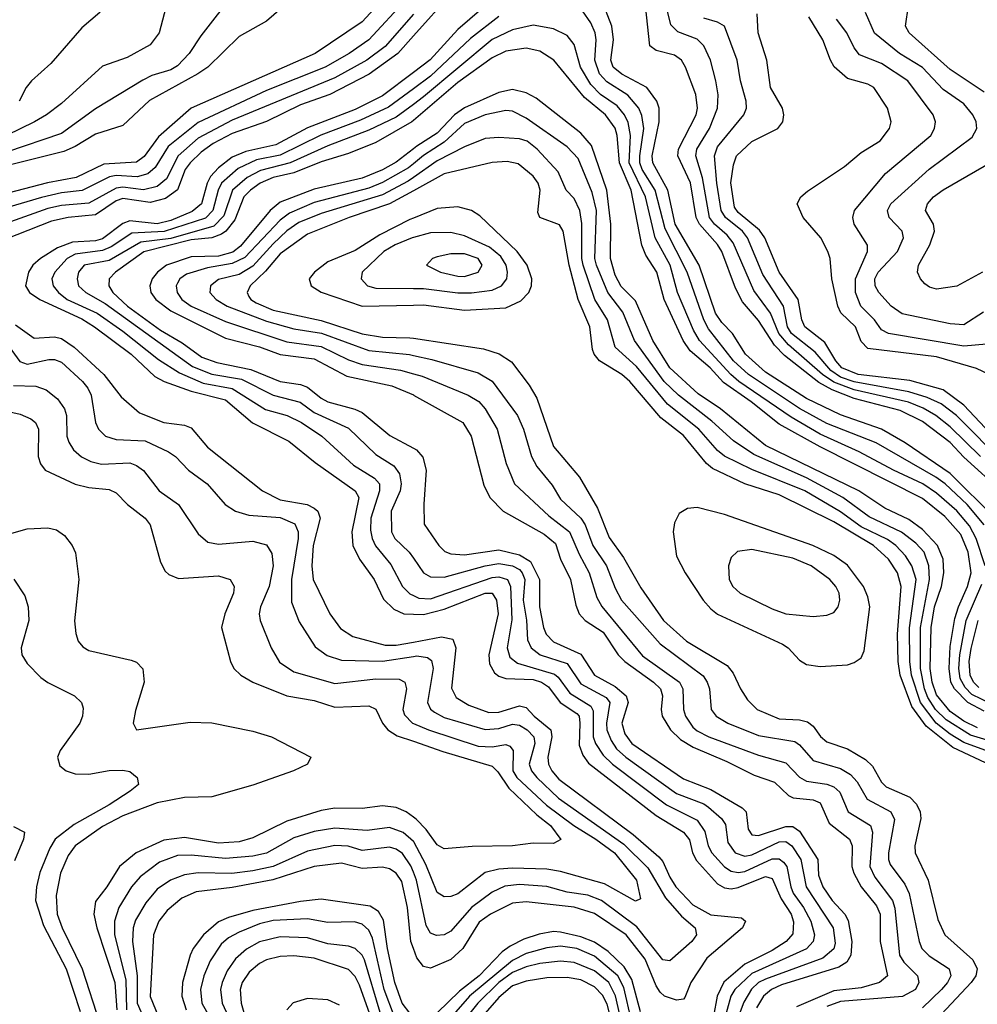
# Model space of a CAD drawing. Header units: inches. Extents: x 1308407 to 1441228, y 959628 to 1036311.
# Tile 110 of 256: x 1368848 to 1371650, y 986447 to 989329. Entities that reach past the tile are written whole.
import ezdxf

# ---------------------------------------------------------------- set-up
doc = ezdxf.new("R2010")
doc.units = ezdxf.units.IN
doc.header["$MEASUREMENT"] = 0
doc.layers.add('B3968', color=7, linetype='Continuous')
doc.layers.add('B3978', color=7, linetype='Continuous')

msp = doc.modelspace()

# ---------------------------------------------------------------- linework, layer by layer
at = {"layer": 'B3968', "color": 5}
for points, elevation in [([(1369051.7, 990000), (1369136.1, 989876.1), (1369164.7, 989844.7), (1369310, 989757.4), (1369329.3, 989730), (1369360.3, 989660.3), (1369397.4, 989617.4), (1369450, 989591.9), (1369590, 989559.3), (1369669.2, 989530), (1369705.5, 989510), (1369719.6, 989490), (1369720.9, 989470), (1369691.2, 989430), (1369570, 989324.5), (1369490, 989279.6), (1369398.3, 989190), (1369369.7, 989170), (1369227.7, 989092.3), (1369150, 989018.6), (1369070, 988993.6), (1369010, 988957.5), (1368976.9, 988943.1), (1368650, 988860.5)], 3080), ([(1368842.6, 990000), (1368850.5, 989990.5), (1368924.4, 989950), (1368950, 989929.4), (1368965.7, 989905.7), (1369016.8, 989790), (1369036.1, 989756.1), (1369092.6, 989692.6), (1369156.4, 989636.4), (1369205.9, 989545.9), (1369234.2, 989514.2), (1369289.2, 989470), (1369305.2, 989450), (1369307.9, 989430), (1369275.7, 989364.3), (1369256.3, 989290), (1369230, 989255.5), (1369162.1, 989217.9), (1369090, 989192.5), (1368970, 989083.6), (1368926.7, 989050), (1368891.6, 989030), (1368768.8, 988970)], 3040), ([(1368962.8, 990000), (1368974.7, 989994.7), (1369006.7, 989970), (1369114.6, 989794.6), (1369150, 989764.3), (1369231.7, 989710), (1369270, 989673.2), (1369300.3, 989600.3), (1369320.1, 989570), (1369364.2, 989544.2), (1369477.2, 989510), (1369498.2, 989490), (1369502.9, 989470), (1369491.1, 989430), (1369477.8, 989410), (1369378.1, 989281.9), (1369343.8, 989230), (1369310, 989193.8), (1369290, 989182.2), (1369234.9, 989165.1), (1369208.4, 989151.6), (1369070, 989067.7), (1368970, 988995.4), (1368810, 988941.1)], 3060), ([(1368795.4, 989955.4), (1368849.1, 989890), (1368907, 989790), (1368951.3, 989731.3), (1368999.8, 989630), (1369013.2, 989570), (1369060.7, 989510), (1369085.5, 989454.5), (1369089, 989370), (1369082.6, 989350), (1369030, 989305.1), (1368939.5, 989200.5), (1368882.8, 989150), (1368866.9, 989130), (1368846.4, 989090)], 3020), ([(1370000, 989510.6), (1369988.9, 989490), (1369929.7, 989410), (1369850, 989322.1), (1369712.5, 989230), (1369350, 989069.9), (1369254.3, 988985.7), (1369212.2, 988927.8), (1369190, 988911.8), (1369093.9, 988906.1), (1369013.7, 988866.3), (1368929.2, 988850.8), (1368790, 988814.8)], 3120), ([(1370000, 989415.3), (1369979.9, 989390), (1369869.7, 989270), (1369812.4, 989230), (1369741.9, 989190), (1369570, 989121.5), (1369370, 989028.2), (1369282.7, 988957.3), (1369244.4, 988895.6), (1369222.8, 988877.2), (1369191.6, 988868.4), (1369130, 988872.4), (1369111.3, 988868.7), (1369031.3, 988828.7), (1368970, 988821.6), (1368911.5, 988808.5), (1368810, 988777.8)], 3140), ([(1370000, 989344.7), (1369917, 989250), (1369863.4, 989210), (1369770, 989158.3), (1369470, 989034.8), (1369370, 988982.3), (1369312.1, 988930), (1369277.2, 988862.8), (1369250, 988840.7), (1369210, 988830.4), (1369150, 988838.6), (1369130, 988835.8), (1369050, 988792), (1368970, 988784.9), (1368930, 988776.3), (1368615.7, 988664.3)], 3160), ([(1370000, 989281.3), (1369954.1, 989230), (1369870.3, 989169.7), (1369755.4, 989110), (1369670, 989079.2), (1369570, 989030.6), (1369470, 988995.2), (1369413.9, 988966.1), (1369378.7, 988941.3), (1369346.8, 988910), (1369332.7, 988890), (1369309.4, 988830.6), (1369274.3, 988805.7), (1369230, 988793.9), (1369150, 988805.1), (1369130, 988798.5), (1369070, 988757.9), (1368990, 988750), (1368941.4, 988738.6), (1368770, 988671.9)], 3180), ([(1370000, 989174.2), (1369910, 989105.4), (1369830, 989065.5), (1369690, 989011.9), (1369597.3, 988962.7), (1369510, 988943), (1369470, 988926.1), (1369430, 988895), (1369406.6, 988870), (1369396.3, 988850), (1369380, 988790), (1369353, 988767), (1369290, 988741.4), (1369250, 988731.5), (1369170, 988740.1), (1369150, 988732), (1369090, 988687.3), (1369070, 988681.7), (1369002.8, 988677.2), (1368958.9, 988661.1), (1368909.2, 988630), (1368886.5, 988610), (1368874.2, 988590), (1368865.5, 988550), (1368877.2, 988530), (1368906.6, 988510), (1369030, 988453), (1369066.8, 988430), (1369173.9, 988350), (1369244, 988284), (1369270.7, 988270), (1369350, 988241.5), (1369450, 988215.7), (1369528.9, 988148.9), (1369635.2, 988095.2), (1369712.3, 988032.3), (1369830, 987950), (1369840.1, 987930), (1369820.3, 987830), (1369822.4, 987790), (1369842, 987750), (1369885.2, 987690), (1369912.9, 987632.9), (1369943.2, 987603.2), (1369971.7, 987590), (1370000, 987588.8)], 3220), ([(1370000, 989126.3), (1369927.2, 989072.8), (1369845.1, 989034.9), (1369729.2, 988990.8), (1369610, 988932.2), (1369541.3, 988918.7), (1369487.2, 988892.8), (1369438.3, 988850), (1369428.9, 988830), (1369413.6, 988770), (1369392.1, 988747.9), (1369271.2, 988708.8), (1369176.2, 988703.8), (1369115.7, 988664.3), (1369090, 988652.7), (1369010, 988642.8), (1368987.4, 988630), (1368951.3, 988590), (1368942, 988570), (1368946.1, 988550), (1368961.7, 988530), (1368987.3, 988510), (1369074.5, 988470), (1369150, 988417), (1369253.9, 988333.9), (1369315.3, 988295.3), (1369384.7, 988264.7), (1369470, 988249.4), (1369567.7, 988187.7), (1369630.4, 988170.4), (1369672.4, 988150), (1369732.2, 988110), (1369824.6, 988024.6), (1369886.4, 987986.4), (1369900.4, 987970), (1369900.8, 987950), (1369875, 987870), (1369874.3, 987834.3), (1369879.1, 987810), (1369889.1, 987789.1), (1369934.3, 987734.3), (1369968.5, 987670), (1369990, 987648.5), (1370000, 987643.6)], 3240), ([(1370000, 989080.8), (1369950, 989043.4), (1369870, 989005.2), (1369750, 988959.6), (1369639.7, 988910), (1369552.3, 988887.7), (1369513.4, 988866.6), (1369470.8, 988830), (1369445.3, 988754.7), (1369415.7, 988724.3), (1369290, 988688.3), (1369202.7, 988677.3), (1369110, 988624.1), (1369037.2, 988610), (1369020.1, 988590), (1369015.8, 988570), (1369020.5, 988550), (1369041.2, 988530), (1369098.2, 988498.2), (1369353.4, 988313.4), (1369410, 988291.5), (1369496.8, 988276.8), (1369590, 988230), (1369669.1, 988209.1), (1369710, 988178.6), (1369810, 988133), (1369890, 988056.2), (1369943.2, 988023.2), (1369959.1, 987999.1), (1369964, 987970), (1369961, 987950), (1369935.1, 987890), (1369936, 987830), (1369945.9, 987810), (1369987.4, 987770), (1370000, 987752.1)], 3260), ([(1370000, 989033.6), (1369995.7, 989030), (1369890, 988969.7), (1369810, 988936.6), (1369730, 988912.2), (1369650, 988880.8), (1369590, 988866.8), (1369551.8, 988850), (1369523, 988830), (1369504.2, 988810), (1369477.1, 988742.9), (1369451.3, 988710), (1369439, 988701), (1369410, 988690), (1369350, 988684.1), (1369210.9, 988649.1), (1369128.5, 988590), (1369110.1, 988570), (1369108.5, 988550), (1369121, 988530), (1369163.3, 988490), (1369259.9, 988419.9), (1369323.1, 988383.1), (1369381, 988341), (1369424.8, 988324.8), (1369524.4, 988304.4), (1369610, 988269.8), (1369670, 988260.7), (1369690, 988252.6), (1369730, 988220.5), (1369750, 988210), (1369828.8, 988188.8), (1369850, 988178.5), (1369931.2, 988111.2), (1370000, 988074.6)], 3280), ([(1370000, 988950.5), (1369950, 988911.5), (1369910, 988889), (1369850, 988865.3), (1369710, 988833), (1369610, 988794.1), (1369581.4, 988770), (1369494.1, 988665.9), (1369471.8, 988648.2), (1369430, 988637), (1369350, 988635), (1369277.4, 988610), (1369251.2, 988590), (1369236, 988570), (1369228.7, 988550), (1369231.4, 988530), (1369246.3, 988510), (1369290, 988476.5), (1369450, 988396.1), (1369550, 988371.5), (1369610, 988349.1), (1369710, 988335.7), (1369804.9, 988284.9), (1369936.8, 988256.8), (1370000, 988230.2)], 3320), ([(1370000, 988906.9), (1369985.2, 988894.8), (1369910, 988851.8), (1369870, 988835.5), (1369710, 988793.4), (1369637.5, 988762.5), (1369610, 988742.2), (1369507.1, 988632.9), (1369470, 988614.7), (1369397.6, 988602.4), (1369336, 988584), (1369316.6, 988570), (1369310, 988557.8), (1369306.4, 988550), (1369308.7, 988530), (1369322.7, 988510), (1369349.6, 988490), (1369450, 988444.9), (1369630, 988385.8), (1369730, 988372.3), (1369810, 988333), (1369850, 988319.6), (1369962.6, 988302.6), (1370000, 988292.2)], 3340), ([(1370000, 988866.7), (1369984.3, 988855.7), (1369910, 988816.5), (1369730, 988761.1), (1369664.8, 988735.2), (1369630, 988710.2), (1369590, 988672.5), (1369530, 988606.8), (1369490, 988582.9), (1369430, 988568), (1369406, 988550), (1369404.2, 988530), (1369422.5, 988510), (1369455.4, 988490), (1369570, 988446.1), (1369650, 988423.9), (1369731.2, 988411.2), (1369870, 988359.9), (1369988.3, 988348.3), (1370000, 988345.8)], 3360), ([(1370000, 988828.2), (1369929.9, 988790.1), (1369812.1, 988750), (1369690, 988701.3), (1369610, 988643.4), (1369567.1, 988592.9), (1369522, 988550), (1369513.6, 988530), (1369518.9, 988518.9), (1369524.2, 988510), (1369540.2, 988500.2), (1369590, 988478.5), (1369730, 988448.6), (1369850, 988409), (1369910, 988399.8), (1369990, 988397.5), (1370000, 988396)], 3380), ([(1370000, 988748.2), (1369990, 988744.2), (1369901.5, 988698.5), (1369830, 988652.9), (1369750, 988619.9), (1369710.6, 988590), (1369695.4, 988570), (1369700.5, 988550), (1369730, 988531.4), (1369850, 988490), (1370000, 988493.4)], 3420), ([(1370000, 988691), (1369996.2, 988690), (1369946.4, 988670), (1369913.7, 988650), (1369850.2, 988590), (1369846.8, 988570), (1369865.4, 988550), (1369890, 988543.1), (1370000, 988542.1)], 3440), ([(1368835.6, 988435.6), (1368890, 988396.1), (1368950, 988400.8), (1368970, 988395.5), (1369007.7, 988370), (1369094, 988290), (1369144.6, 988224.6), (1369198.2, 988178.2), (1369270, 988149.7), (1369330, 988141.7), (1369350, 988134.4), (1369397.5, 988077.5), (1369558.3, 987950), (1369610, 987923.6), (1369689.6, 987909.6), (1369710, 987899.3), (1369720.5, 987890), (1369727.2, 987870), (1369706.5, 987790), (1369703, 987730), (1369706.5, 987690), (1369755.7, 987590), (1369786.3, 987546.3), (1369822.9, 987522.9), (1369917.5, 987497.5), (1369950, 987497.5), (1370000, 987506.9)], 3180), ([(1368810, 988381.6), (1368848.2, 988328.2), (1368870, 988320.4), (1368933.7, 988333.7), (1368950, 988334.5), (1368970, 988325.9), (1369031.9, 988270), (1369047.7, 988250), (1369056.9, 988230), (1369070.1, 988150), (1369078.9, 988130), (1369098.9, 988110), (1369130, 988099.7), (1369215.5, 988095.5), (1369283.9, 988063.9), (1369304.2, 988050), (1369342.2, 988010), (1369397, 987970), (1369449.3, 987909.3), (1369479.6, 987890), (1369518.8, 987878.8), (1369610, 987871.6), (1369652.7, 987852.7), (1369663, 987830), (1369663.3, 987810), (1369643, 987690), (1369643.4, 987623.4), (1369666.2, 987566.2), (1369712.6, 987492.6), (1369747.6, 987467.6), (1369790, 987454.4), (1369910, 987450.7), (1370000, 987464.7)], 3160), ([(1368830, 988258.3), (1368895.7, 988255.7), (1368925.5, 988245.5), (1368959, 988219), (1368979.7, 988190), (1368984.8, 988170), (1368986.2, 988110), (1368991.9, 988091.9), (1369005.9, 988070), (1369029.4, 988049.4), (1369055.9, 988035.9), (1369087.8, 988027.8), (1369170, 988031.3), (1369190, 988024.2), (1369210, 988009.4), (1369256.1, 987950), (1369313, 987910), (1369370, 987823.6), (1369399, 987799), (1369430, 987793.3), (1369530, 987801.9), (1369570, 987791.6), (1369586.2, 987766.2), (1369590.1, 987730), (1369578.5, 987670), (1369552.8, 987610), (1369549.2, 987589.2), (1369551.8, 987570), (1369583.5, 987490), (1369608.4, 987448.4), (1369650, 987420.1), (1369770, 987385.8), (1369890, 987399.6), (1369958.8, 987398.8), (1369974.6, 987390), (1369979.6, 987370), (1369969.1, 987310), (1369973.8, 987293.8), (1369997.5, 987270), (1370000, 987269)], 3140), ([(1368771.6, 988191.6), (1368850, 988174.3), (1368880.6, 988160.6), (1368894.1, 988150), (1368903.1, 988130), (1368902.4, 988050), (1368908.9, 988028.9), (1368923, 988010), (1369010, 987969.3), (1369050, 987959.5), (1369110, 987953.1), (1369130, 987943.7), (1369163.9, 987910), (1369215.1, 987870), (1369230.1, 987850.1), (1369260.4, 987740.4), (1369274.1, 987714.1), (1369284.4, 987704.4), (1369312.8, 987692.8), (1369430, 987700.9), (1369463.6, 987690), (1369475.2, 987670), (1369474.1, 987650), (1369447.9, 987590), (1369438.9, 987550), (1369465.1, 987450), (1369475, 987430), (1369495.4, 987410), (1369530.2, 987390), (1369630, 987349.4), (1369710, 987336.3), (1369770, 987316.5), (1369870, 987320.1), (1369890.1, 987310.1), (1369910.1, 987270), (1369925.7, 987250), (1369952.9, 987232.9), (1370000, 987216.6)], 3120), ([(1368790, 987815.7), (1368870, 987838.2), (1368930, 987841.7), (1368955.6, 987835.6), (1368979.1, 987819.1), (1369002.1, 987790), (1369011.4, 987768.6), (1369020.9, 987690), (1369008.7, 987568.7), (1369012.2, 987532.2), (1369019.2, 987510), (1369032.8, 987492.8), (1369050, 987482.3), (1369173.8, 987453.8), (1369190, 987447.7), (1369208.5, 987428.5), (1369212.1, 987390), (1369186.5, 987306.5), (1369180.2, 987270), (1369190, 987250.5), (1369347.2, 987272.8), (1369410, 987270.7), (1369530, 987246), (1369585.2, 987230), (1369700.4, 987170), (1369690.3, 987150), (1369648.9, 987130), (1369530, 987088.4), (1369410, 987054.3), (1369330, 987051.6), (1369250, 987036.3), (1369150, 986997.8), (1369090, 986967), (1369010.1, 986910), (1368990, 986882.6), (1368967.4, 986830), (1368954.5, 986765.5), (1368957.9, 986710), (1368972.6, 986670), (1369031.1, 986550), (1369082.3, 986390)], 3080), ([(1368830.9, 987690.9), (1368862.7, 987642.7), (1368873.1, 987610), (1368874.5, 987570), (1368852.1, 987490), (1368854.4, 987470), (1368870, 987444.3), (1368910, 987403.5), (1368930, 987388.8), (1369008.8, 987350), (1369028.9, 987330), (1369033.7, 987313.7), (1369032, 987290), (1369024.3, 987270), (1368966.4, 987190), (1368959.1, 987170), (1368965.1, 987145.1), (1368983.8, 987130), (1369010, 987121.6), (1369050, 987120.6), (1369109.5, 987130.5), (1369150, 987131.5), (1369170, 987127.9), (1369191.5, 987110), (1369196, 987090), (1369170.9, 987070), (1369109.5, 987030), (1369007.2, 986972.8), (1368951.9, 986930), (1368936, 986904), (1368907.3, 986832.7), (1368897.1, 986790), (1368894.4, 986750), (1368917.5, 986677.5), (1368984, 986550), (1369025.1, 986425.1)], 3060), ([(1370000, 986994.2), (1369978.4, 987010), (1369950, 987022.6), (1369910, 987027.1), (1369850, 987019.3), (1369770, 987020.7), (1369730, 987014), (1369630, 986982.6), (1369530, 986934.1), (1369490, 986922.5), (1369430, 986918.6), (1369330, 986934.5), (1369270, 986927.4), (1369188.9, 986890), (1369140.1, 986850), (1369103.3, 986790), (1369070, 986747.7), (1369064.7, 986710), (1369073.5, 986670), (1369126.4, 986510), (1369132.5, 986430)], 3120), ([(1368830, 986967.2), (1368862, 986950), (1368858.9, 986930), (1368833.1, 986866.9)], 3040), ([(1370000, 986923.3), (1369970, 986949.9), (1369930, 986964.1), (1369864.4, 986955.6), (1369770, 986961.7), (1369710, 986952.7), (1369650, 986933.6), (1369570.6, 986889.4), (1369530, 986880), (1369450, 986873.1), (1369350, 986883.4), (1369310, 986881.9), (1369257.3, 986862.7), (1369200.4, 986819.6), (1369175.3, 986790), (1369138.3, 986730), (1369125.7, 986690), (1369125.4, 986650), (1369158.6, 986518.6), (1369160.9, 986430)], 3140), ([(1370000, 986833.1), (1369992.3, 986852.3), (1369967.7, 986887.7), (1369950, 986900.6), (1369930, 986906.3), (1369850, 986896.5), (1369809.3, 986909.3), (1369770, 986911.2), (1369690, 986895.1), (1369590.1, 986850), (1369530, 986836.8), (1369469.1, 986829.1), (1369370, 986831), (1369330, 986825.3), (1369289.8, 986810.2), (1369250, 986783.3), (1369216.8, 986743.2), (1369187.3, 986692.7), (1369179.8, 986670), (1369178.6, 986630), (1369192.2, 986530), (1369191.5, 986450), (1369209.4, 986410)], 3160), ([(1370000, 986610.2), (1369992.9, 986630), (1369983.2, 986730), (1369965.8, 986805.8), (1369949.9, 986830), (1369930, 986843.2), (1369910, 986848.5), (1369850, 986843.7), (1369790, 986859.9), (1369710, 986850.2), (1369589.1, 986810.9), (1369470, 986788.2), (1369364.1, 986775.9), (1369322.7, 986757.3), (1369279.3, 986720.7), (1369255.1, 986690), (1369239.7, 986650), (1369229.4, 986469.4), (1369254.3, 986410)], 3180), ([(1369990, 986421), (1369967.5, 986450), (1369945.8, 986510), (1369924.6, 986610), (1369912.9, 986692.9), (1369897.9, 986717.9), (1369873.6, 986733.6), (1369730, 986753.9), (1369670, 986747.8), (1369530, 986720.8), (1369459.2, 986700.8), (1369430, 986688.2), (1369385.8, 986650), (1369355.7, 986610), (1369346.6, 986590), (1369324.8, 986510), (1369322.9, 986470), (1369335.4, 986430)], 3220), ([(1369944.9, 986410), (1369914.2, 986490), (1369880.1, 986640.1), (1369870, 986663.8), (1369850, 986681.2), (1369827.7, 986687.7), (1369750, 986685.7), (1369690, 986697), (1369590, 986692.1), (1369550, 986682.1), (1369490, 986657.9), (1369459.3, 986640.7), (1369437.7, 986622.3), (1369405.7, 986574.3), (1369386.8, 986530), (1369377.4, 986490), (1369381.1, 986450), (1369403.2, 986410)], 3240), ([(1369902.8, 986422.8), (1369856.5, 986576.5), (1369850, 986590.9), (1369830, 986610.3), (1369810, 986617), (1369750, 986623.6), (1369690, 986640.9), (1369610, 986643.8), (1369550, 986629.9), (1369512, 986608), (1369480, 986580), (1369455.2, 986544.8), (1369440.1, 986510), (1369436.1, 986490), (1369440.8, 986450), (1369504.6, 986310)], 3260), ([(1369882.1, 986390), (1369842.7, 986502.7), (1369830, 986527.6), (1369810, 986548.3), (1369710, 986581.3), (1369650, 986588.8), (1369610, 986586.5), (1369570, 986576.4), (1369550, 986566.2), (1369519.8, 986540.2), (1369499.5, 986510), (1369493, 986490), (1369496.5, 986450), (1369530.2, 986330)], 3280), ([(1369783.8, 986443.8), (1369750, 986459.8), (1369690, 986463.9), (1369648.7, 986451.3), (1369629.8, 986430.2)], 3320)]:
    msp.add_lwpolyline(points, dxfattribs=dict(at, elevation=elevation))
at = {"layer": 'B3978', "color": 5}
for points, elevation in [([(1370000, 989831.9), (1370050, 989817.4), (1370164.4, 989804.4), (1370206, 989786), (1370296.6, 989716.6), (1370322.2, 989690), (1370328.4, 989670), (1370322.7, 989650), (1370178.7, 989470), (1370112.8, 989407.2), (1370000, 989281.3)], 3180), ([(1371659.3, 988050), (1371570, 988137.4), (1371528.3, 988170), (1371491.7, 988191.7), (1371449, 988209), (1371290, 988245.2), (1371230, 988267.6), (1371196.8, 988290), (1371097.2, 988377.2), (1371069.3, 988410), (1371044.6, 988470), (1370996.1, 988536.1), (1370935.6, 988675.6), (1370918.1, 988698.1), (1370880.7, 988730), (1370866.4, 988750), (1370845.6, 988865.6), (1370826, 988930), (1370829.1, 988950), (1370866.8, 989010), (1370889.6, 989070), (1370891.6, 989108.4), (1370884.9, 989150), (1370869.5, 989210), (1370850, 989252.6), (1370830, 989271.4), (1370773.5, 989293.5), (1370753.4, 989313.4), (1370710.7, 989490)], 3160), ([(1370263.5, 989416.5), (1370130, 989300.3), (1370048.7, 989211.3), (1370000, 989174.2)], 3220), ([(1371702.6, 987870), (1371570, 988000.8), (1371438.8, 988090), (1371369.9, 988130), (1371250, 988171.8), (1371150, 988219.4), (1371030, 988297.1), (1370971.6, 988350), (1370934.1, 988410), (1370902.5, 988442.5), (1370884.2, 988470), (1370835.8, 988610), (1370765.6, 988730), (1370744.5, 988830), (1370700.3, 988910), (1370698.5, 988930), (1370719.4, 989030), (1370719, 989070), (1370712.7, 989090), (1370682.6, 989130), (1370609.4, 989169.4), (1370584.7, 989190), (1370577.3, 989210), (1370585.8, 989270), (1370580.9, 989310), (1370550, 989389.1)], 3220), ([(1371669.5, 987850), (1371620, 987910), (1371555.8, 987970), (1371528.3, 987990), (1371353.9, 988090), (1371210, 988146.9), (1371130, 988190.4), (1370980.4, 988290), (1370936.7, 988330), (1370863.9, 988423.9), (1370850, 988449.9), (1370800.7, 988590), (1370736.2, 988716.2), (1370707.8, 988830), (1370669.8, 988890), (1370662.8, 988910), (1370662.8, 988930), (1370674.5, 989010), (1370668, 989048), (1370659.1, 989070), (1370627.5, 989107.5), (1370566.4, 989146.4), (1370544.3, 989170), (1370530.4, 989210), (1370535.1, 989270), (1370532.2, 989290), (1370519.2, 989319.2), (1370495.1, 989355.1)], 3240), ([(1371724.7, 987944.7), (1371610, 988048.6), (1371570, 988091.1), (1371490, 988152.3), (1371424.5, 988184.5), (1371290, 988220), (1371225, 988245), (1371186.7, 988266.7), (1371085.7, 988345.7), (1371056.3, 988376.3), (1371010, 988448.2), (1370962.8, 988502.8), (1370942.4, 988542.4), (1370902.6, 988650), (1370890.2, 988670.2), (1370836.8, 988730), (1370827.8, 988750), (1370810.7, 988850.7), (1370773.8, 988930), (1370775.8, 988950), (1370827.3, 989050), (1370831, 989070), (1370826.2, 989110), (1370795.9, 989190), (1370784, 989210), (1370764.4, 989224.4), (1370710, 989238.9), (1370692.2, 989252.2), (1370678.8, 989370)], 3180), ([(1371667.6, 988472.4), (1371610, 988435.8), (1371570, 988438.2), (1371430, 988467.3), (1371397.8, 988490), (1371361.8, 988530), (1371350.8, 988550), (1371350, 988570.2), (1371360.3, 988590), (1371416.2, 988650), (1371434, 988690), (1371429.9, 988710), (1371391.6, 988750), (1371386.9, 988770), (1371396.4, 988790), (1371509.2, 988890.8), (1371635.3, 988984.7), (1371648.7, 989010), (1371646.7, 989030), (1371637.1, 989050), (1371610, 989082.7), (1371550, 989124.1), (1371490, 989188.3), (1371421.9, 989230), (1371349.2, 989289.2), (1371322.3, 989350)], 3040), ([(1371670, 989116.1), (1371570, 989182.7), (1371450.5, 989290), (1371440.2, 989310), (1371448.4, 989370)], 3020), ([(1370250, 989337.7), (1370166.7, 989273.3), (1370050, 989163), (1370000, 989126.3)], 3240), ([(1371729.1, 988029.1), (1371589.4, 988170), (1371543.9, 988203.9), (1371502.9, 988222.9), (1371450, 988239.4), (1371290, 988268.9), (1371250, 988282.7), (1371221.5, 988301.5), (1371175.1, 988355.1), (1371106.3, 988410), (1371094.5, 988430), (1371083.1, 988490), (1371022.4, 988582.4), (1370977.9, 988690), (1370963.3, 988710), (1370912.9, 988750), (1370900.7, 988770), (1370887.4, 988850), (1370880.5, 988930), (1370890, 988956.7), (1370966.4, 989050), (1370974.5, 989070), (1370973.2, 989090), (1370957, 989150), (1370947.7, 989210), (1370910, 989309.8), (1370890, 989321.7), (1370850, 989333.1)], 3140), ([(1371750, 988052), (1371610, 988200.3), (1371550, 988244.8), (1371452.3, 988272.3), (1371301.3, 988290), (1371253.1, 988310), (1371235.7, 988330), (1371203.5, 988383.5), (1371145.2, 988430), (1371136, 988450), (1371125.9, 988510), (1371069.7, 988590), (1371028.6, 988690), (1371012.3, 988712.3), (1370950, 988764.5), (1370939.9, 988779.9), (1370929.1, 988850.9), (1370936.2, 988903.8), (1370945.4, 988930), (1370990, 988972.4), (1371065.8, 989010), (1371080.5, 989030), (1371083.8, 989050), (1371080.2, 989070), (1371044.8, 989130), (1371034.2, 989210), (1371009.1, 989290), (1371005.6, 989345.6)], 3120), ([(1371685, 988290), (1371647.8, 988307.8), (1371530, 988341.7), (1371330, 988366.4), (1371310, 988386.4), (1371293.5, 988430), (1371250.4, 988470.4), (1371241.5, 988490), (1371224.5, 988570), (1371219.6, 988630), (1371213, 988650), (1371192.5, 988690), (1371140.4, 988750), (1371122.9, 988790), (1371133.3, 988810), (1371153.3, 988826.7), (1371261.5, 988898.5), (1371310, 988940.4), (1371365.8, 988974.2), (1371392.9, 989010), (1371397.5, 989030), (1371386.8, 989070), (1371347.1, 989130), (1371330, 989140.2), (1371270, 989157), (1371231.2, 989191.2), (1371219.9, 989210), (1371197.7, 989270), (1371157.1, 989337.1)], 3080), ([(1371710, 988381.7), (1371610, 988373.2), (1371390, 988410), (1371370, 988420.9), (1371349.2, 988450), (1371309.5, 988490), (1371293.6, 988530), (1371293.9, 988570), (1371328.4, 988650), (1371328.8, 988668.8), (1371289.9, 988730), (1371285.6, 988750), (1371290.4, 988770), (1371381.5, 988878.5), (1371513.7, 988990), (1371524.9, 989010), (1371527.5, 989030), (1371521, 989050), (1371447, 989150), (1371370, 989200.1), (1371305.5, 989225.5), (1371290, 989246.3), (1371268.4, 989290), (1371238.3, 989330)], 3060), ([(1371673.1, 987730), (1371646.1, 987810), (1371626.9, 987846.9), (1371590, 987891.4), (1371530, 987942.7), (1371490.3, 987970), (1371404.3, 988010), (1371304, 988064), (1371190, 988115.2), (1371105.4, 988165.4), (1370951.9, 988270), (1370928.3, 988290), (1370837, 988390), (1370819.5, 988419.5), (1370772.6, 988530), (1370751, 988610), (1370707.1, 988690), (1370678.9, 988810), (1370631, 988910), (1370635.3, 988990), (1370628.1, 989028.1), (1370618.1, 989050), (1370596.5, 989076.5), (1370547.4, 989110), (1370518.7, 989138.7), (1370489.2, 989190), (1370470, 989256.2), (1370450, 989282.6), (1370410, 989301.9), (1370350, 989312.7), (1370290, 989299.1), (1370230, 989270.9), (1370030, 989103.2), (1370000, 989080.8)], 3260), ([(1371670, 987304.3), (1371622.4, 987330), (1371582.7, 987370), (1371572.8, 987390), (1371567.3, 987430), (1371570, 987494.3), (1371584.3, 987575.7), (1371594.4, 987610), (1371621.3, 987670), (1371631.6, 987710), (1371622.9, 987770), (1371601.6, 987821.6), (1371554.8, 987874.8), (1371490, 987927.2), (1371190, 988078.6), (1371070, 988145.1), (1370988.7, 988210), (1370907, 988267), (1370868.3, 988310), (1370810, 988359.7), (1370789.7, 988390), (1370733.6, 988510), (1370712.2, 988590), (1370679.7, 988639.7), (1370668.3, 988668.3), (1370637.3, 988830), (1370603.5, 988910), (1370596.6, 988990), (1370590, 989011.3), (1370561.6, 989050), (1370500.5, 989100.5), (1370410.7, 989210.7), (1370370, 989236.3), (1370330, 989245.4), (1370270, 989237), (1370230, 989217.3), (1370130, 989144.5), (1370000, 989033.6)], 3280), ([(1371650, 987256.1), (1371610, 987275.6), (1371570, 987303.9), (1371530, 987352.5), (1371517.4, 987390), (1371512, 987430), (1371514.4, 987550), (1371525, 987610), (1371545.1, 987670), (1371552.4, 987710), (1371549.7, 987750), (1371533.5, 987790), (1371490, 987836.6), (1371450, 987865.4), (1371379.3, 987899.3), (1371303.7, 987950), (1371030, 988082.5), (1370898.4, 988190), (1370833.5, 988233.5), (1370750, 988309.6), (1370700.4, 988390), (1370650, 988506.1), (1370607.6, 988547.6), (1370590, 988580.8), (1370576.9, 988630), (1370577.7, 988730), (1370565.5, 988830), (1370520.9, 988960.9), (1370490, 988996.9), (1370359.1, 989099.1), (1370330, 989115), (1370290, 989124.1), (1370250, 989116), (1370150, 989071), (1370120.7, 989050), (1370070, 988996.5), (1370010, 988958.2), (1370000, 988950.5)], 3320), ([(1371730, 987204), (1371630, 987234.6), (1371558.9, 987278.9), (1371528, 987310), (1371505, 987345), (1371495.2, 987370), (1371483.7, 987430), (1371483.3, 987550), (1371510.2, 987690), (1371508.3, 987730), (1371494.2, 987770), (1371470, 987796), (1371428.4, 987828.4), (1371333.6, 987873.6), (1371256.7, 987930), (1371150, 987987.9), (1370995.6, 988055.6), (1370936.4, 988096.4), (1370873.4, 988153.4), (1370775.9, 988230), (1370733.9, 988270), (1370647.2, 988390), (1370612.8, 988472.8), (1370568.4, 988530), (1370536.2, 988610), (1370531.3, 988630), (1370535.6, 988770), (1370522.9, 988822.9), (1370482.5, 988922.5), (1370450, 988957), (1370330, 989040.1), (1370290, 989061), (1370270, 989063), (1370210, 989049.9), (1370150, 989024.7), (1370089.6, 988970.4), (1370030, 988931.6), (1370000, 988906.9)], 3340), ([(1371714.4, 987174.4), (1371610, 987213.3), (1371570, 987237), (1371529.5, 987269.5), (1371483.3, 987330), (1371457.2, 987410), (1371452, 987450), (1371451.5, 987548.5), (1371470.8, 987690), (1371458.6, 987730), (1371439.7, 987759.7), (1371411.2, 987790), (1371387.5, 987807.5), (1371310, 987844), (1371250, 987887.9), (1371145.7, 987950), (1370990, 988011.6), (1370910, 988051.2), (1370890, 988067.7), (1370835.6, 988130), (1370743.7, 988203.7), (1370653.1, 988313.1), (1370589.9, 988370), (1370567.9, 988450), (1370531.2, 988510), (1370496.4, 988610), (1370492.8, 988630), (1370492.6, 988732.6), (1370487, 988770), (1370470, 988805.2), (1370447.4, 988830), (1370423.8, 988883.8), (1370362.4, 988950), (1370332.8, 988972.8), (1370310, 988980.1), (1370250, 988983.5), (1370210, 988980.8), (1370150, 988956.8), (1370070, 988915.7), (1370000, 988866.7)], 3360), ([(1371665.2, 988590), (1371590, 988548.6), (1371530, 988539.9), (1371510, 988545.8), (1371495.9, 988555.9), (1371483.5, 988570), (1371474.8, 988590), (1371477.6, 988610), (1371510.8, 988670), (1371524.7, 988710), (1371521.6, 988730), (1371498.6, 988770), (1371504, 988790), (1371521.6, 988810), (1371550, 988831), (1371714.2, 988925.8)], 3020), ([(1371690, 987145.9), (1371578.7, 987198.7), (1371500.4, 987260.4), (1371458.1, 987318.1), (1371424.2, 987410), (1371418.2, 987450), (1371416.1, 987530), (1371427.2, 987670), (1371416.1, 987710), (1371390, 987749.1), (1371346.2, 987790), (1371230, 987858.7), (1371070, 987938.1), (1370970, 987970), (1370875.2, 988015.2), (1370857.9, 988030), (1370790, 988111.6), (1370723.6, 988163.6), (1370633, 988270), (1370609.4, 988290), (1370544.9, 988330), (1370529.2, 988349.2), (1370523.7, 988363.7), (1370516.7, 988430), (1370481.8, 988510), (1370455.3, 988610), (1370438, 988710), (1370427.8, 988727.8), (1370370, 988749.4), (1370363.9, 988763.9), (1370370.9, 988830), (1370365.4, 988850), (1370350, 988870.8), (1370306.4, 988906.4), (1370274.1, 988914.1), (1370230, 988910.6), (1370090, 988877.1), (1370000, 988828.2)], 3380), ([(1370000, 988493.4), (1370030, 988494.1), (1370150, 988478.3), (1370270, 988485.1), (1370314.7, 988505.3), (1370338, 988530), (1370345.8, 988550), (1370346.6, 988570), (1370332.8, 988610), (1370303.8, 988650), (1370194.1, 988754.1), (1370170, 988770.4), (1370130, 988780.6), (1370070, 988775.9), (1370000, 988748.2)], 3420), ([(1370000, 988542.1), (1370030, 988541.9), (1370130, 988529.6), (1370170, 988529.3), (1370230, 988536.7), (1370257.9, 988550), (1370272.9, 988570), (1370275.5, 988590), (1370271.3, 988610), (1370255.4, 988635.4), (1370222.6, 988662.6), (1370150, 988696.5), (1370110, 988705.6), (1370050, 988704.7), (1370000, 988691)], 3440), ([(1370000, 988396), (1370204.9, 988364.9), (1370250.9, 988350.9), (1370286.9, 988326.9), (1370339.1, 988259.1), (1370361, 988221), (1370410, 988078.9), (1370486.4, 987990), (1370538.9, 987898.9), (1370573.2, 987813.2), (1370614.3, 987754.3), (1370665.3, 987665.3), (1370731.8, 987570), (1370799.1, 987510), (1370917.9, 987437.9), (1370935.6, 987415.6), (1370956.7, 987370), (1370977.7, 987337.7), (1371005.9, 987310), (1371070, 987282.2), (1371130, 987278.9), (1371153.2, 987273.2), (1371170, 987260.9), (1371190.9, 987230.9), (1371210, 987215.3), (1371270, 987194.2), (1371323.1, 987163.1), (1371343.3, 987143.3), (1371370, 987096.8), (1371382.9, 987082.9), (1371452.7, 987052.7), (1371472.4, 987032.4), (1371482.5, 987010), (1371484.7, 986990), (1371466.8, 986910), (1371468.1, 986890), (1371506, 986810), (1371534.8, 986694.8), (1371555.2, 986650), (1371636.9, 986576.9), (1371649.7, 986550), (1371645.5, 986530), (1371631.9, 986510), (1371530, 986401.9)], 3380), ([(1370000, 988345.8), (1370054.4, 988334.4), (1370190, 988294.6), (1370230.8, 988270.8), (1370304.5, 988170), (1370321.7, 988130), (1370345.9, 988050), (1370360.9, 988020.9), (1370405.8, 987965.8), (1370430, 987925.6), (1370489.7, 987870), (1370503, 987850), (1370525.4, 987790), (1370564.6, 987730), (1370590, 987664.6), (1370608.7, 987630), (1370721.9, 987501.9), (1370847.7, 987407.7), (1370859.9, 987390), (1370865.9, 987370), (1370871.1, 987310), (1370885.9, 987290), (1370920.1, 987270), (1371010, 987233.3), (1371116, 987216), (1371130, 987206.3), (1371170, 987159.9), (1371250, 987136.9), (1371279.2, 987119.2), (1371298.2, 987098.2), (1371327.5, 987047.5), (1371397.2, 987010), (1371407.8, 986987.8), (1371390.1, 986890), (1371390.1, 986870), (1371395.4, 986855.4), (1371438.3, 986798.3), (1371451, 986771), (1371480.1, 986630), (1371488, 986610), (1371508.9, 986588.9), (1371567.8, 986550), (1371572.1, 986530), (1371562.7, 986510), (1371545.2, 986490), (1371490, 986436.4)], 3360), ([(1370000, 988292.2), (1370025.3, 988285.3), (1370160.2, 988230), (1370191, 988211), (1370210, 988189.5), (1370245, 988130), (1370271.2, 988030), (1370295.4, 987970), (1370396.1, 987876.1), (1370457, 987830), (1370484.7, 987764.7), (1370514.2, 987710), (1370536.9, 987636.9), (1370551, 987611), (1370670, 987466.4), (1370778.1, 987390), (1370788.4, 987370), (1370790.1, 987310), (1370796.3, 987290), (1370817.8, 987257.8), (1370830, 987246.7), (1370864.2, 987230), (1371010, 987175.9), (1371090, 987153.9), (1371130, 987111), (1371150, 987099.9), (1371210, 987090.9), (1371230, 987083.4), (1371247.5, 987067.5), (1371271.6, 987010), (1371337, 986970), (1371343.2, 986950), (1371335.8, 986850), (1371350, 986818.9), (1371401.5, 986750), (1371408.3, 986728.3), (1371422.5, 986590), (1371435, 986570), (1371475.2, 986530), (1371479.2, 986510), (1371469.1, 986490), (1371430.9, 986469.1), (1371250, 986454.8), (1371210, 986440.5)], 3340), ([(1370000, 988230.2), (1370000.5, 988230), (1370144.4, 988150), (1370169.3, 988110), (1370205.9, 987965.9), (1370223.3, 987930), (1370262.6, 987890), (1370382.8, 987822.8), (1370415.4, 987795.4), (1370430.4, 987750), (1370459.8, 987690), (1370475.1, 987615.1), (1370484.7, 987590), (1370502.9, 987570), (1370555.6, 987535.6), (1370599.3, 987470), (1370618.2, 987450), (1370702.3, 987390), (1370722.7, 987370), (1370728.4, 987350), (1370724.8, 987310), (1370727.8, 987290), (1370751.8, 987250), (1370781.9, 987221.9), (1370818.8, 987198.8), (1370917.1, 987157.1), (1370997.2, 987117.2), (1371056.8, 987096.8), (1371097.5, 987057.5), (1371111.3, 987051.3), (1371170, 987045.4), (1371190, 987036.4), (1371216.8, 986976.8), (1371275.8, 986930), (1371283.3, 986910), (1371282.9, 986850), (1371288.3, 986830), (1371310.4, 986790), (1371355.2, 986735.2), (1371365.5, 986710), (1371366, 986630), (1371387.4, 986530), (1371364.2, 986510), (1371310, 986494.6), (1371230, 986486.4), (1371120.7, 986439.3)], 3320), ([(1370000, 988074.6), (1370009.5, 988069.5), (1370027.9, 988047.9), (1370037.1, 988010), (1370030.1, 987910.1), (1370032, 987852), (1370074, 987790), (1370092.3, 987772.3), (1370110, 987764.9), (1370150, 987762.5), (1370250, 987776.7), (1370310, 987762.2), (1370343.1, 987743.1), (1370369.1, 987690), (1370369.1, 987610), (1370380.2, 987550), (1370388.5, 987530), (1370410, 987507.7), (1370490, 987471.7), (1370530.2, 987410.2), (1370590, 987377), (1370622.5, 987350), (1370628.7, 987330), (1370609.6, 987270), (1370618.7, 987238.7), (1370639.1, 987210), (1370790, 987107), (1370870, 987075.8), (1370962.1, 987022.1), (1370974, 987010), (1370979.4, 986959.4), (1370990, 986942.7), (1371010, 986940.5), (1371090, 986966.8), (1371110, 986967.2), (1371130, 986953.5), (1371183.2, 986870), (1371184.9, 986824.9), (1371197.5, 986790), (1371225.6, 986750), (1371262.3, 986710), (1371271.9, 986691.9), (1371282.4, 986630), (1371279.6, 986590), (1371267.7, 986570), (1371244.5, 986555.5), (1371076.6, 986503.4), (1371047.7, 986490), (1371024.8, 986470), (1371004.1, 986435.9)], 3280), ([(1370000, 987752.1), (1370030, 987709.6), (1370050, 987698.3), (1370090, 987696.7), (1370210.1, 987729.9), (1370250, 987736.5), (1370289.9, 987729.9), (1370310, 987718.9), (1370318.5, 987710), (1370326.1, 987690), (1370320.9, 987630), (1370330.8, 987570.8), (1370333.4, 987513.4), (1370344.4, 987490), (1370371.3, 987470), (1370450, 987444.4), (1370490, 987385), (1370564.3, 987344.3), (1370574.3, 987330), (1370564.7, 987270), (1370566.3, 987250), (1370578.6, 987218.6), (1370594.6, 987194.6), (1370621.2, 987170), (1370770, 987063.9), (1370850, 987033.4), (1370863.8, 987023.8), (1370901.3, 986990), (1370913.1, 986973.1), (1370920.1, 986920.1), (1370941.5, 986890), (1370970, 986880.2), (1370990, 986884.1), (1371070, 986922.3), (1371090, 986922.9), (1371106.9, 986910), (1371133.3, 986870), (1371149.6, 986790), (1371227.9, 986670), (1371234.3, 986625.7), (1371230, 986609), (1371198.2, 986581.8), (1371030, 986519.8), (1371009.9, 986510.1), (1370989.4, 986490.6), (1370967, 986453), (1370935.7, 986370)], 3260), ([(1370000, 987643.6), (1370015.8, 987635.8), (1370050, 987633.6), (1370230, 987696.3), (1370250, 987698), (1370275.3, 987690), (1370284.5, 987670), (1370288.4, 987571.6), (1370273.9, 987490), (1370282.6, 987462.6), (1370304.7, 987444.7), (1370412.7, 987412.7), (1370423.8, 987403.8), (1370457.5, 987357.5), (1370519, 987319), (1370526.1, 987306.1), (1370525.7, 987230), (1370532.9, 987210), (1370555.5, 987175.5), (1370582.6, 987150), (1370740.8, 987030), (1370830, 986985.3), (1370852.9, 986952.9), (1370862.8, 986910), (1370873.2, 986890), (1370910, 986849.1), (1370930, 986836), (1370950, 986832), (1370970, 986835.6), (1371050, 986872.2), (1371070, 986872.8), (1371083, 986863), (1371092.5, 986850), (1371103.9, 986790), (1371111.5, 986771.5), (1371141.6, 986730), (1371162.5, 986690), (1371173.2, 986650), (1371169.2, 986630.8), (1371150, 986609.2), (1370990, 986536.4), (1370940.8, 986490), (1370928.5, 986470), (1370907.3, 986392.7)], 3240), ([(1370000, 987588.8), (1370030, 987587.5), (1370090, 987603.1), (1370210, 987649.8), (1370230.6, 987650), (1370243.1, 987630), (1370248.5, 987590), (1370220.3, 987470), (1370222.9, 987442.9), (1370236.9, 987416.9), (1370250, 987406.7), (1370270, 987400.6), (1370350, 987397.3), (1370375.2, 987390), (1370395.5, 987375.5), (1370429.2, 987330), (1370478.2, 987298.2), (1370484.6, 987290), (1370487.4, 987270), (1370484.9, 987204.9), (1370495.9, 987175.9), (1370512.7, 987152.7), (1370710, 986999.4), (1370790.1, 986950), (1370807.8, 986927.8), (1370816.9, 986890), (1370827.9, 986867.9), (1370890, 986799.7), (1370910, 986787.9), (1370930, 986784.8), (1370950, 986788.2), (1371030, 986820.5), (1371050, 986815.3), (1371075.7, 986755.7), (1371104.8, 986710), (1371112.2, 986687.8), (1371110, 986653.3), (1371090.9, 986630), (1371050, 986604), (1370970, 986564), (1370908.2, 986511.8), (1370888.8, 986470), (1370866.9, 986353.1)], 3220), ([(1371690, 987325.8), (1371633.8, 987353.8), (1371613.9, 987373.9), (1371600.2, 987400.2), (1371595.8, 987430), (1371598.3, 987470), (1371617.1, 987570), (1371663.6, 987676.4)], 3260), ([(1371654.4, 987374.4), (1371638.6, 987390), (1371628.5, 987410), (1371626.1, 987450), (1371631.7, 987488.3), (1371652, 987570)], 3240), ([(1370000, 987506.9), (1370082.3, 987522.3), (1370115.1, 987515.1), (1370123.9, 987490), (1370111.7, 987371.7), (1370125, 987345), (1370161.8, 987321.8), (1370220.7, 987300.7), (1370250, 987301.8), (1370310, 987320.6), (1370330, 987315.4), (1370353.2, 987290), (1370402.6, 987250), (1370405, 987230), (1370393.5, 987170), (1370395.6, 987150), (1370405.1, 987130), (1370425.4, 987105.4), (1370643.4, 986943.4), (1370717.9, 986877.9), (1370730, 986864.2), (1370750, 986818.7), (1370768.2, 986790), (1370818, 986738), (1370870, 986708.9), (1370959.7, 986699.7), (1370971.3, 986690), (1370963.3, 986670), (1370858.1, 986581.9), (1370811.3, 986510), (1370793.7, 986466.3), (1370790, 986461.3), (1370770, 986458.9), (1370734.6, 986470), (1370721.8, 986481.8), (1370710, 986500.6), (1370678.6, 986578.6), (1370622.3, 986650), (1370530, 986712.1), (1370470, 986731.2), (1370330, 986747), (1370290, 986742.2), (1370226, 986710), (1370192.7, 986687.3), (1370144.2, 986610), (1370110, 986577.7), (1370050, 986552.1), (1370030, 986557.2), (1370010, 986582.2), (1370000, 986610.2)], 3180), ([(1370000, 987464.7), (1370010, 987466.2), (1370041.3, 987461.3), (1370052.6, 987452.6), (1370057.7, 987430), (1370041.6, 987330), (1370050.1, 987310.1), (1370061.3, 987301.3), (1370090, 987286.4), (1370210, 987250.8), (1370250, 987253.8), (1370290, 987266.3), (1370310, 987263.9), (1370333.1, 987250), (1370352.6, 987230), (1370355.2, 987210), (1370338.7, 987150), (1370345.4, 987130), (1370360.7, 987110), (1370424.2, 987050), (1370615.7, 986915.7), (1370685.6, 986845.6), (1370737.8, 986757.8), (1370784.7, 986704.7), (1370824.3, 986670), (1370828, 986650), (1370814.4, 986630), (1370750, 986574.3), (1370730, 986576.5), (1370653.7, 986673.7), (1370550.3, 986750.3), (1370510, 986766.2), (1370450, 986774.7), (1370390, 986791.3), (1370310, 986797.1), (1370267.7, 986792.3), (1370230, 986774.9), (1370170, 986729.6), (1370110, 986660.6), (1370090, 986649.9), (1370067.9, 986647.9), (1370050, 986654.7), (1370037, 986677), (1370009.3, 986810), (1370000, 986833.1)], 3160), ([(1370000, 987269), (1370044.6, 987250), (1370190, 987202.2), (1370230, 987199.8), (1370270, 987206.6), (1370282.5, 987202.5), (1370291.7, 987190), (1370291, 987130), (1370302.5, 987110), (1370389.7, 987029.7), (1370469.6, 986969.6), (1370534.2, 986930), (1370588.2, 986890), (1370653.2, 986810), (1370664.2, 986755.8), (1370650, 986748.1), (1370558.9, 986798.9), (1370430, 986835.7), (1370390, 986842.3), (1370290, 986845.3), (1370250, 986842.2), (1370210, 986832.8), (1370130, 986769.9), (1370110, 986762.1), (1370090, 986760.8), (1370070, 986773.8), (1370036, 986856), (1370001.7, 986921.7), (1370000, 986923.3)], 3140), ([(1370000, 987216.6), (1370086.5, 987186.5), (1370230, 987144), (1370247.5, 987127.5), (1370279.4, 987079.4), (1370360.8, 987000.8), (1370400.7, 986970), (1370431, 986929), (1370410, 986917.2), (1370350, 986918.5), (1370289.5, 986910.5), (1370171.9, 986908.1), (1370090, 986901.2), (1370070, 986913.6), (1370037.8, 986957.8), (1370008.2, 986988.2), (1370000, 986994.2)], 3120), ([(1370664.3, 986424.3), (1370639.1, 986519.1), (1370616.3, 986556.3), (1370570, 986600.7), (1370530, 986628.1), (1370490, 986643.7), (1370430, 986658.2), (1370410, 986659.7), (1370368, 986652), (1370323.1, 986636.9), (1370282.8, 986617.2), (1370259.8, 986600.2), (1370192.1, 986530), (1370134.8, 986485.2), (1370070, 986422.1)], 3220), ([(1370637.8, 986397.8), (1370615.7, 986495.7), (1370598.4, 986530), (1370530, 986587.6), (1370477.8, 986610), (1370430, 986616.5), (1370390, 986612.3), (1370330, 986595.2), (1370290, 986575), (1370164.2, 986470), (1370076.6, 986370)], 3240), ([(1370613.3, 986373.3), (1370591.1, 986471.1), (1370571.9, 986510), (1370530, 986544.4), (1370470, 986568.6), (1370430, 986572.6), (1370370, 986566.1), (1370330, 986556.4), (1370290, 986539.5), (1370250, 986510.1), (1370188.2, 986450), (1370110, 986351.7)], 3260), ([(1370590, 986354.9), (1370567.1, 986447.1), (1370553.7, 986473.7), (1370530, 986497.5), (1370490, 986517.9), (1370450, 986524.9), (1370390, 986523.9), (1370330, 986514), (1370290, 986500.4), (1370250, 986466.2), (1370090, 986282.6)], 3280)]:
    msp.add_lwpolyline(points, dxfattribs=dict(at, elevation=elevation))
for points, elevation in [([(1370110, 988643.6), (1370070, 988634.8), (1370055.6, 988630), (1370038.3, 988610), (1370079, 988590), (1370130, 988577.8), (1370150, 988577.4), (1370190, 988589.4), (1370201.5, 988610), (1370190, 988629.8), (1370150, 988643.6)], 3460), ([(1370830, 987900.8), (1370801.7, 987898.3), (1370777.2, 987882.8), (1370763.8, 987856.2), (1370759.8, 987830), (1370770, 987758.7), (1370795.5, 987710), (1370847.8, 987630), (1370870, 987604.4), (1370890, 987588.6), (1371080.4, 987500.4), (1371096.3, 987490), (1371130, 987453.5), (1371150, 987441.6), (1371190, 987435.5), (1371270, 987440.1), (1371290, 987446.7), (1371310, 987460.7), (1371318.7, 987481.3), (1371335, 987610), (1371330, 987639.8), (1371317.3, 987670), (1371270, 987731.8), (1371230, 987760.3), (1371168.5, 987790), (1370910, 987880.6)], 3420), ([(1370990, 987778.1), (1370947.8, 987772.2), (1370930, 987754.5), (1370921.6, 987730), (1370924.2, 987690), (1370934.5, 987670), (1370955.8, 987650), (1371050, 987604.2), (1371090, 987589.6), (1371170, 987581.9), (1371210, 987585.2), (1371230, 987593.4), (1371242.7, 987610), (1371248.1, 987630), (1371245.6, 987650), (1371235.9, 987670), (1371218.3, 987690), (1371164.1, 987730), (1371110, 987752.7)], 3440)]:
    msp.add_lwpolyline(points, close=True, dxfattribs=dict(at, elevation=elevation))

doc.saveas('drawing.dxf')
